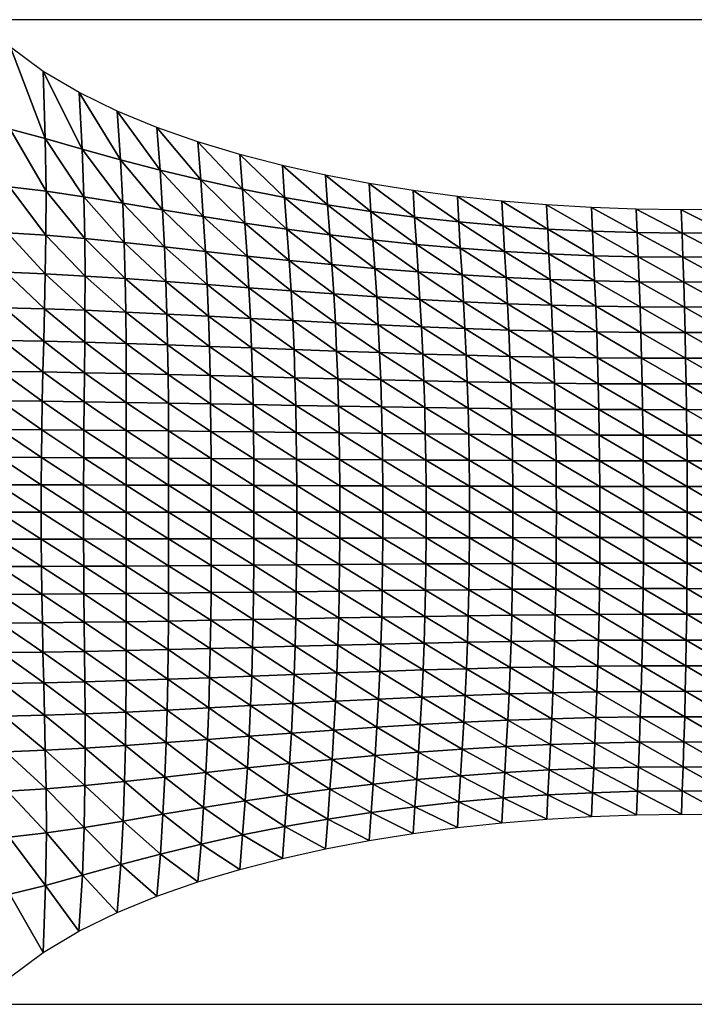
# Model space of a CAD drawing. Header units: metres. Extents: x -68 to 68, y -6 to 6.
# Tile 6 of 27: x -42.54 to -34.32, y -6 to 6. Entities that reach past the tile are written whole.
import ezdxf

# ---------------------------------------------------------------- set-up
doc = ezdxf.new("R2010")
doc.units = ezdxf.units.M
doc.layers.add('mesh_cells_as_3dface_deformed_LC1', color=40, linetype='Continuous')
doc.layers.add('OSS VERZ 12 $ OSS VERZ', color=30, linetype='Continuous')

msp = doc.modelspace()

# ---------------------------------------------------------------- linework, layer by layer
at = {"layer": 'OSS VERZ 12 $ OSS VERZ'}
for p, q in [((-26, 6, 12.603), (-43, 6, 12.602)), ((-43, -6, 12.602), (-26, -6, 12.602))]:
    msp.add_line(p, q, dxfattribs=at)

# ---------------------------------------------------------------- meshes
at = {"layer": 'mesh_cells_as_3dface_deformed_LC1'}
mesh = msp.add_polyface(dxfattribs=at)
corners = [(-43, 6, 12.602), (-43.057, 4.732, 11.543), (-42.659, 4.666, 11.504), (-42.654, 5.667, 12.333), (-43.108, 3.988, 11.018), (-42.668, 3.961, 11.014), (-43.154, 3.419, 10.684), (-42.69, 3.402, 10.688), (-43.191, 2.933, 10.442), (-42.712, 2.922, 10.451), (-42.732, 2.489, 10.27), (-43.222, 2.497, 10.258), (-42.749, 2.09, 10.129), (-42.232, 4.551, 11.431), (-42.256, 5.37, 12.098), (-42.221, 3.909, 10.993), (-42.223, 3.373, 10.685), (-42.231, 2.902, 10.455), (-42.241, 2.476, 10.278), (-42.25, 2.081, 10.14), (-41.783, 4.423, 11.349), (-41.819, 5.111, 11.897), (-41.76, 3.841, 10.961), (-41.749, 3.332, 10.674), (-41.746, 2.876, 10.455), (-41.747, 2.459, 10.284), (-41.749, 2.069, 10.149), (-41.315, 4.293, 11.268), (-41.354, 4.884, 11.725), (-41.286, 3.763, 10.924), (-41.267, 3.284, 10.659), (-41.256, 2.845, 10.451), (-41.249, 2.437, 10.286), (-41.246, 2.054, 10.155), (-40.831, 4.167, 11.19), (-40.869, 4.685, 11.578), (-40.8, 3.682, 10.885), (-40.777, 3.231, 10.641), (-40.759, 2.809, 10.445), (-40.747, 2.413, 10.287), (-40.739, 2.037, 10.159), (-40.335, 4.047, 11.118), (-40.37, 4.51, 11.451), (-40.304, 3.601, 10.845), (-40.278, 3.175, 10.62), (-40.257, 2.771, 10.436), (-40.241, 2.387, 10.285)]
mesh.append_faces([[corners[k] for k in face] for face in [(0, 1, 2, 2), (0, 2, 3, 3), (1, 4, 5, 5), (1, 5, 2, 2), (4, 6, 7, 7), (4, 7, 5, 5), (6, 8, 9, 9), (6, 9, 7, 7), (8, 10, 9, 9), (11, 12, 10, 10), (3, 2, 13, 13), (3, 13, 14, 14), (2, 5, 15, 15), (2, 15, 13, 13), (5, 7, 16, 16), (5, 16, 15, 15), (7, 9, 17, 17), (7, 17, 16, 16), (9, 10, 18, 18), (9, 18, 17, 17), (10, 19, 18, 18), (14, 13, 20, 20), (14, 20, 21, 21), (13, 15, 22, 22), (13, 22, 20, 20), (15, 16, 23, 23), (15, 23, 22, 22), (16, 17, 24, 24), (16, 24, 23, 23), (17, 18, 25, 25), (17, 25, 24, 24), (18, 26, 25, 25), (21, 20, 27, 27), (21, 27, 28, 28), (20, 22, 29, 29), (20, 29, 27, 27), (22, 23, 30, 30), (22, 30, 29, 29), (23, 24, 31, 31), (23, 31, 30, 30), (24, 25, 32, 32), (24, 32, 31, 31), (25, 33, 32, 32), (28, 27, 34, 34), (28, 34, 35, 35), (27, 29, 36, 36), (27, 36, 34, 34), (29, 30, 37, 37), (29, 37, 36, 36), (30, 31, 38, 38), (30, 38, 37, 37), (31, 32, 39, 39), (31, 39, 38, 38), (32, 40, 39, 39), (35, 34, 41, 41), (35, 41, 42, 42), (34, 36, 43, 43), (36, 37, 44, 44), (37, 38, 45, 45), (38, 39, 46, 46)]])
mesh = msp.add_polyface(dxfattribs=at)
corners = [(-40.831, 4.167, 11.19), (-40.304, 3.601, 10.845), (-40.335, 4.047, 11.118), (-40.8, 3.682, 10.885), (-40.278, 3.175, 10.62), (-40.777, 3.231, 10.641), (-40.257, 2.771, 10.436), (-40.759, 2.809, 10.445), (-40.241, 2.387, 10.285), (-40.747, 2.413, 10.287), (-40.739, 2.037, 10.159), (-40.229, 2.019, 10.162), (-40.221, 1.664, 10.063), (-40.37, 4.51, 11.451), (-39.828, 3.936, 11.052), (-39.859, 4.357, 11.342), (-39.798, 3.522, 10.806), (-39.771, 3.12, 10.599), (-39.748, 2.733, 10.425), (-39.73, 2.36, 10.281), (-39.715, 2, 10.162), (-39.313, 3.835, 10.992), (-39.34, 4.223, 11.247), (-39.284, 3.447, 10.769), (-39.257, 3.066, 10.577), (-39.234, 2.694, 10.414), (-39.214, 2.332, 10.276), (-39.198, 1.98, 10.161), (-38.79, 3.744, 10.937), (-38.814, 4.106, 11.165), (-38.763, 3.379, 10.734), (-38.738, 3.015, 10.556), (-38.714, 2.657, 10.401), (-38.694, 2.305, 10.27), (-38.678, 1.961, 10.159), (-38.261, 3.664, 10.889), (-38.282, 4.005, 11.095), (-38.237, 3.317, 10.702), (-38.213, 2.968, 10.535), (-38.19, 2.622, 10.389), (-38.17, 2.28, 10.262), (-38.154, 1.942, 10.155), (-37.727, 3.594, 10.847), (-37.705, 3.262, 10.673), (-37.683, 2.926, 10.516), (-37.662, 2.591, 10.376)]
mesh.append_faces([[corners[k] for k in face] for face in [(0, 1, 2, 2), (3, 4, 1, 1), (5, 6, 4, 4), (7, 8, 6, 6), (9, 10, 11, 11), (9, 11, 8, 8), (10, 12, 11, 11), (13, 2, 14, 14), (13, 14, 15, 15), (2, 1, 16, 16), (2, 16, 14, 14), (1, 4, 17, 17), (1, 17, 16, 16), (4, 6, 18, 18), (4, 18, 17, 17), (6, 8, 19, 19), (6, 19, 18, 18), (8, 11, 20, 20), (8, 20, 19, 19), (15, 14, 21, 21), (15, 21, 22, 22), (14, 16, 23, 23), (14, 23, 21, 21), (16, 17, 24, 24), (16, 24, 23, 23), (17, 18, 25, 25), (17, 25, 24, 24), (18, 19, 26, 26), (18, 26, 25, 25), (19, 20, 27, 27), (19, 27, 26, 26), (22, 21, 28, 28), (22, 28, 29, 29), (21, 23, 30, 30), (21, 30, 28, 28), (23, 24, 31, 31), (23, 31, 30, 30), (24, 25, 32, 32), (24, 32, 31, 31), (25, 26, 33, 33), (25, 33, 32, 32), (26, 27, 34, 34), (26, 34, 33, 33), (29, 28, 35, 35), (29, 35, 36, 36), (28, 30, 37, 37), (28, 37, 35, 35), (30, 31, 38, 38), (30, 38, 37, 37), (31, 32, 39, 39), (31, 39, 38, 38), (32, 33, 40, 40), (32, 40, 39, 39), (33, 34, 41, 41), (33, 41, 40, 40), (36, 35, 42, 42), (35, 37, 43, 43), (37, 38, 44, 44), (38, 39, 45, 45)]])
mesh = msp.add_polyface(dxfattribs=at)
corners = [(-38.282, 4.005, 11.095), (-37.727, 3.594, 10.847), (-37.746, 3.919, 11.036), (-38.261, 3.664, 10.889), (-37.705, 3.262, 10.673), (-38.237, 3.317, 10.702), (-37.683, 2.926, 10.516), (-38.213, 2.968, 10.535), (-37.662, 2.591, 10.376), (-38.19, 2.622, 10.389), (-38.17, 2.28, 10.262), (-37.643, 2.257, 10.255), (-38.154, 1.942, 10.155), (-37.627, 1.925, 10.151), (-37.614, 1.598, 10.064), (-37.189, 3.535, 10.811), (-37.206, 3.847, 10.986), (-37.17, 3.215, 10.648), (-37.149, 2.89, 10.498), (-37.13, 2.563, 10.364), (-37.113, 2.236, 10.246), (-37.098, 1.91, 10.145), (-36.648, 3.487, 10.78), (-36.663, 3.789, 10.944), (-36.631, 3.176, 10.625), (-36.613, 2.859, 10.482), (-36.595, 2.539, 10.352), (-36.58, 2.218, 10.238), (-36.566, 1.897, 10.139), (-36.104, 3.449, 10.755), (-36.118, 3.744, 10.911), (-36.089, 3.145, 10.606), (-36.074, 2.835, 10.467), (-36.058, 2.521, 10.341), (-36.045, 2.204, 10.229), (-36.032, 1.887, 10.132), (-35.559, 3.422, 10.735), (-35.572, 3.712, 10.886), (-35.546, 3.123, 10.59), (-35.532, 2.817, 10.454), (-35.519, 2.507, 10.331), (-35.507, 2.194, 10.22), (-35.497, 1.879, 10.124), (-35.013, 3.405, 10.72), (-35.001, 3.109, 10.577), (-34.99, 2.807, 10.443)]
mesh.append_faces([[corners[k] for k in face] for face in [(0, 1, 2, 2), (3, 4, 1, 1), (5, 6, 4, 4), (7, 8, 6, 6), (9, 10, 11, 11), (9, 11, 8, 8), (10, 12, 13, 13), (10, 13, 11, 11), (12, 14, 13, 13), (2, 1, 15, 15), (2, 15, 16, 16), (1, 4, 17, 17), (1, 17, 15, 15), (4, 6, 18, 18), (4, 18, 17, 17), (6, 8, 19, 19), (6, 19, 18, 18), (8, 11, 20, 20), (8, 20, 19, 19), (11, 13, 21, 21), (11, 21, 20, 20), (16, 15, 22, 22), (16, 22, 23, 23), (15, 17, 24, 24), (15, 24, 22, 22), (17, 18, 25, 25), (17, 25, 24, 24), (18, 19, 26, 26), (18, 26, 25, 25), (19, 20, 27, 27), (19, 27, 26, 26), (20, 21, 28, 28), (20, 28, 27, 27), (23, 22, 29, 29), (23, 29, 30, 30), (22, 24, 31, 31), (22, 31, 29, 29), (24, 25, 32, 32), (24, 32, 31, 31), (25, 26, 33, 33), (25, 33, 32, 32), (26, 27, 34, 34), (26, 34, 33, 33), (27, 28, 35, 35), (27, 35, 34, 34), (30, 29, 36, 36), (30, 36, 37, 37), (29, 31, 38, 38), (29, 38, 36, 36), (31, 32, 39, 39), (31, 39, 38, 38), (32, 33, 40, 40), (32, 40, 39, 39), (33, 34, 41, 41), (33, 41, 40, 40), (34, 35, 42, 42), (34, 42, 41, 41), (37, 36, 43, 43), (36, 38, 44, 44), (38, 39, 45, 45)]])
mesh = msp.add_polyface(dxfattribs=at)
corners = [(-35.572, 3.712, 10.886), (-35.013, 3.405, 10.72), (-35.024, 3.692, 10.869), (-35.559, 3.422, 10.735), (-35.001, 3.109, 10.577), (-35.546, 3.123, 10.59), (-34.99, 2.807, 10.443), (-35.532, 2.817, 10.454), (-35.519, 2.507, 10.331), (-34.979, 2.499, 10.321), (-35.507, 2.194, 10.22), (-34.969, 2.188, 10.212), (-35.497, 1.879, 10.124), (-34.961, 1.875, 10.116), (-34.465, 3.399, 10.71), (-34.476, 3.684, 10.859), (-34.456, 3.105, 10.568), (-34.446, 2.803, 10.435), (-34.438, 2.496, 10.312), (-34.43, 2.186, 10.203), (-34.423, 1.873, 10.107), (-33.918, 3.404, 10.706), (-33.928, 3.689, 10.857), (-33.91, 3.109, 10.562), (-33.903, 2.806, 10.428), (-33.896, 2.499, 10.304), (-33.89, 2.188, 10.194), (-33.885, 1.875, 10.098), (-33.371, 3.419, 10.708), (-33.38, 3.707, 10.862), (-33.364, 3.121, 10.56), (-33.359, 2.817, 10.423), (-33.355, 2.507, 10.297), (-33.351, 2.195, 10.185), (-33.348, 1.881, 10.088), (-32.825, 3.445, 10.715), (-32.833, 3.737, 10.876), (-32.82, 3.143, 10.562), (-32.816, 2.835, 10.42), (-32.814, 2.521, 10.291), (-32.812, 2.206, 10.177), (-32.811, 1.889, 10.078), (-32.809, 1.572, 9.994), (-32.28, 3.481, 10.727)]
mesh.append_faces([[corners[k] for k in face] for face in [(0, 1, 2, 2), (3, 4, 1, 1), (5, 6, 4, 4), (7, 8, 9, 9), (7, 9, 6, 6), (8, 10, 11, 11), (8, 11, 9, 9), (10, 12, 13, 13), (10, 13, 11, 11), (2, 1, 14, 14), (2, 14, 15, 15), (1, 4, 16, 16), (1, 16, 14, 14), (4, 6, 17, 17), (4, 17, 16, 16), (6, 9, 18, 18), (6, 18, 17, 17), (9, 11, 19, 19), (9, 19, 18, 18), (11, 13, 20, 20), (11, 20, 19, 19), (15, 14, 21, 21), (15, 21, 22, 22), (14, 16, 23, 23), (14, 23, 21, 21), (16, 17, 24, 24), (16, 24, 23, 23), (17, 18, 25, 25), (17, 25, 24, 24), (18, 19, 26, 26), (18, 26, 25, 25), (19, 20, 27, 27), (19, 27, 26, 26), (22, 21, 28, 28), (22, 28, 29, 29), (21, 23, 30, 30), (21, 30, 28, 28), (23, 24, 31, 31), (23, 31, 30, 30), (24, 25, 32, 32), (24, 32, 31, 31), (25, 26, 33, 33), (25, 33, 32, 32), (26, 27, 34, 34), (26, 34, 33, 33), (29, 28, 35, 35), (29, 35, 36, 36), (28, 30, 37, 37), (28, 37, 35, 35), (30, 31, 38, 38), (30, 38, 37, 37), (31, 32, 39, 39), (31, 39, 38, 38), (32, 33, 40, 40), (32, 40, 39, 39), (33, 34, 41, 41), (33, 41, 40, 40), (34, 42, 41, 41), (36, 35, 43, 43)]])
mesh = msp.add_polyface(dxfattribs=at)
corners = [(-43.222, 2.497, 10.258), (-43.247, 2.096, 10.116), (-42.749, 2.09, 10.129), (-42.764, 1.714, 10.02), (-43.268, 1.718, 10.005), (-42.776, 1.354, 9.936), (-43.285, 1.357, 9.92), (-42.785, 1.006, 9.873), (-43.297, 1.009, 9.857), (-42.792, 0.667, 9.83), (-43.306, 0.668, 9.814), (-42.796, 0.332, 9.805), (-43.311, 0.333, 9.788), (-42.797, 0, 9.796), (-42.732, 2.489, 10.27), (-42.25, 2.081, 10.14), (-42.259, 1.707, 10.032), (-42.267, 1.349, 9.949), (-42.273, 1.003, 9.888), (-42.277, 0.664, 9.845), (-42.28, 0.331, 9.82), (-42.281, 0, 9.812), (-42.241, 2.476, 10.278), (-41.749, 2.069, 10.149), (-41.753, 1.698, 10.043), (-41.756, 1.343, 9.961), (-41.759, 0.999, 9.9), (-41.762, 0.662, 9.858), (-41.763, 0.33, 9.833), (-41.764, 0, 9.825), (-41.747, 2.459, 10.284), (-41.246, 2.054, 10.155), (-41.244, 1.688, 10.052), (-41.244, 1.336, 9.971), (-41.245, 0.994, 9.911), (-41.245, 0.659, 9.87), (-41.246, 0.328, 9.845), (-41.246, 0, 9.837), (-41.249, 2.437, 10.286), (-40.739, 2.037, 10.159), (-40.734, 1.677, 10.058), (-40.73, 1.328, 9.979), (-40.729, 0.989, 9.92), (-40.728, 0.656, 9.879), (-40.727, 0.327, 9.855), (-40.727, 0, 9.847)]
mesh.append_faces([[corners[k] for k in face] for face in [(0, 1, 2, 2), (1, 3, 2, 2), (4, 5, 3, 3), (6, 7, 5, 5), (8, 9, 7, 7), (10, 11, 9, 9), (12, 13, 11, 11), (14, 2, 15, 15), (2, 3, 16, 16), (2, 16, 15, 15), (3, 5, 17, 17), (3, 17, 16, 16), (5, 7, 18, 18), (5, 18, 17, 17), (7, 9, 19, 19), (7, 19, 18, 18), (9, 11, 20, 20), (9, 20, 19, 19), (11, 13, 21, 21), (11, 21, 20, 20), (22, 15, 23, 23), (15, 16, 24, 24), (15, 24, 23, 23), (16, 17, 25, 25), (16, 25, 24, 24), (17, 18, 26, 26), (17, 26, 25, 25), (18, 19, 27, 27), (18, 27, 26, 26), (19, 20, 28, 28), (19, 28, 27, 27), (20, 21, 29, 29), (20, 29, 28, 28), (30, 23, 31, 31), (23, 24, 32, 32), (23, 32, 31, 31), (24, 25, 33, 33), (24, 33, 32, 32), (25, 26, 34, 34), (25, 34, 33, 33), (26, 27, 35, 35), (26, 35, 34, 34), (27, 28, 36, 36), (27, 36, 35, 35), (28, 29, 37, 37), (28, 37, 36, 36), (38, 31, 39, 39), (31, 32, 40, 40), (31, 40, 39, 39), (32, 33, 41, 41), (32, 41, 40, 40), (33, 34, 42, 42), (33, 42, 41, 41), (34, 35, 43, 43), (34, 43, 42, 42), (35, 36, 44, 44), (35, 44, 43, 43), (36, 37, 45, 45), (36, 45, 44, 44)]])
mesh = msp.add_polyface(dxfattribs=at)
corners = [(-40.739, 2.037, 10.159), (-40.734, 1.677, 10.058), (-40.221, 1.664, 10.063), (-40.73, 1.328, 9.979), (-40.215, 1.319, 9.986), (-40.729, 0.989, 9.92), (-40.211, 0.983, 9.928), (-40.728, 0.656, 9.879), (-40.209, 0.652, 9.887), (-40.727, 0.327, 9.855), (-40.207, 0.325, 9.864), (-40.727, 0, 9.847), (-40.207, 0, 9.856), (-40.229, 2.019, 10.162), (-39.705, 1.65, 10.066), (-39.715, 2, 10.162), (-39.697, 1.31, 9.991), (-39.692, 0.976, 9.934), (-39.688, 0.648, 9.894), (-39.686, 0.323, 9.87), (-39.686, 0, 9.863), (-39.186, 1.637, 10.068), (-39.198, 1.98, 10.161), (-39.177, 1.3, 9.994), (-39.171, 0.97, 9.938), (-39.166, 0.644, 9.899), (-39.164, 0.321, 9.876), (-39.163, 0, 9.868), (-38.665, 1.623, 10.068), (-38.678, 1.961, 10.159), (-38.655, 1.291, 9.996), (-38.648, 0.964, 9.941), (-38.643, 0.64, 9.902), (-38.64, 0.319, 9.879), (-38.639, 0, 9.872), (-38.141, 1.61, 10.067), (-38.154, 1.942, 10.155), (-38.131, 1.282, 9.996), (-38.123, 0.958, 9.942), (-38.118, 0.637, 9.904), (-38.115, 0.318, 9.881), (-38.114, 0, 9.874)]
mesh.append_faces([[corners[k] for k in face] for face in [(0, 1, 2, 2), (1, 3, 4, 4), (1, 4, 2, 2), (3, 5, 6, 6), (3, 6, 4, 4), (5, 7, 8, 8), (5, 8, 6, 6), (7, 9, 10, 10), (7, 10, 8, 8), (9, 11, 12, 12), (9, 12, 10, 10), (13, 2, 14, 14), (13, 14, 15, 15), (2, 4, 16, 16), (2, 16, 14, 14), (4, 6, 17, 17), (4, 17, 16, 16), (6, 8, 18, 18), (6, 18, 17, 17), (8, 10, 19, 19), (8, 19, 18, 18), (10, 12, 20, 20), (10, 20, 19, 19), (15, 14, 21, 21), (15, 21, 22, 22), (14, 16, 23, 23), (14, 23, 21, 21), (16, 17, 24, 24), (16, 24, 23, 23), (17, 18, 25, 25), (17, 25, 24, 24), (18, 19, 26, 26), (18, 26, 25, 25), (19, 20, 27, 27), (19, 27, 26, 26), (22, 21, 28, 28), (22, 28, 29, 29), (21, 23, 30, 30), (21, 30, 28, 28), (23, 24, 31, 31), (23, 31, 30, 30), (24, 25, 32, 32), (24, 32, 31, 31), (25, 26, 33, 33), (25, 33, 32, 32), (26, 27, 34, 34), (26, 34, 33, 33), (29, 28, 35, 35), (29, 35, 36, 36), (28, 30, 37, 37), (28, 37, 35, 35), (30, 31, 38, 38), (30, 38, 37, 37), (31, 32, 39, 39), (31, 39, 38, 38), (32, 33, 40, 40), (32, 40, 39, 39), (33, 34, 41, 41), (33, 41, 40, 40)]])
mesh = msp.add_polyface(dxfattribs=at)
corners = [(-38.154, 1.942, 10.155), (-38.141, 1.61, 10.067), (-37.614, 1.598, 10.064), (-38.131, 1.282, 9.996), (-37.604, 1.273, 9.995), (-38.123, 0.958, 9.942), (-37.597, 0.952, 9.942), (-38.118, 0.637, 9.904), (-37.591, 0.633, 9.904), (-38.115, 0.318, 9.881), (-37.588, 0.316, 9.882), (-38.114, 0, 9.874), (-37.587, 0, 9.874), (-37.627, 1.925, 10.151), (-37.085, 1.587, 10.061), (-37.098, 1.91, 10.145), (-37.076, 1.266, 9.992), (-37.068, 0.947, 9.94), (-37.063, 0.63, 9.903), (-37.06, 0.315, 9.88), (-37.059, 0, 9.873), (-36.555, 1.577, 10.056), (-36.566, 1.897, 10.139), (-36.546, 1.259, 9.988), (-36.539, 0.942, 9.936), (-36.534, 0.627, 9.9), (-36.531, 0.313, 9.878), (-36.53, 0, 9.87), (-36.022, 1.57, 10.05), (-36.032, 1.887, 10.132), (-36.014, 1.254, 9.983), (-36.008, 0.939, 9.932), (-36.003, 0.625, 9.895), (-36, 0.312, 9.873), (-35.999, 0, 9.866), (-35.488, 1.564, 10.043), (-35.497, 1.879, 10.124), (-35.481, 1.25, 9.977), (-35.476, 0.936, 9.925), (-35.472, 0.624, 9.889), (-35.469, 0.312, 9.867), (-35.468, 0, 9.86)]
mesh.append_faces([[corners[k] for k in face] for face in [(0, 1, 2, 2), (1, 3, 4, 4), (1, 4, 2, 2), (3, 5, 6, 6), (3, 6, 4, 4), (5, 7, 8, 8), (5, 8, 6, 6), (7, 9, 10, 10), (7, 10, 8, 8), (9, 11, 12, 12), (9, 12, 10, 10), (13, 2, 14, 14), (13, 14, 15, 15), (2, 4, 16, 16), (2, 16, 14, 14), (4, 6, 17, 17), (4, 17, 16, 16), (6, 8, 18, 18), (6, 18, 17, 17), (8, 10, 19, 19), (8, 19, 18, 18), (10, 12, 20, 20), (10, 20, 19, 19), (15, 14, 21, 21), (15, 21, 22, 22), (14, 16, 23, 23), (14, 23, 21, 21), (16, 17, 24, 24), (16, 24, 23, 23), (17, 18, 25, 25), (17, 25, 24, 24), (18, 19, 26, 26), (18, 26, 25, 25), (19, 20, 27, 27), (19, 27, 26, 26), (22, 21, 28, 28), (22, 28, 29, 29), (21, 23, 30, 30), (21, 30, 28, 28), (23, 24, 31, 31), (23, 31, 30, 30), (24, 25, 32, 32), (24, 32, 31, 31), (25, 26, 33, 33), (25, 33, 32, 32), (26, 27, 34, 34), (26, 34, 33, 33), (29, 28, 35, 35), (29, 35, 36, 36), (28, 30, 37, 37), (28, 37, 35, 35), (30, 31, 38, 38), (30, 38, 37, 37), (31, 32, 39, 39), (31, 39, 38, 38), (32, 33, 40, 40), (32, 40, 39, 39), (33, 34, 41, 41), (33, 41, 40, 40)]])
mesh = msp.add_polyface(dxfattribs=at)
corners = [(-35.497, 1.879, 10.124), (-35.488, 1.564, 10.043), (-34.953, 1.561, 10.035), (-34.961, 1.875, 10.116), (-35.481, 1.25, 9.977), (-34.947, 1.248, 9.969), (-35.476, 0.936, 9.925), (-34.942, 0.935, 9.918), (-35.472, 0.624, 9.889), (-34.939, 0.623, 9.881), (-35.469, 0.312, 9.867), (-34.937, 0.311, 9.86), (-35.468, 0, 9.86), (-34.936, 0, 9.852), (-34.417, 1.56, 10.026), (-34.423, 1.873, 10.107), (-34.413, 1.247, 9.96), (-34.409, 0.935, 9.909), (-34.406, 0.623, 9.872), (-34.404, 0.311, 9.85), (-34.403, 0, 9.843), (-33.881, 1.562, 10.016), (-33.885, 1.875, 10.098), (-33.878, 1.248, 9.95), (-33.875, 0.936, 9.898), (-33.873, 0.623, 9.862), (-33.871, 0.312, 9.84), (-33.87, 0, 9.832), (-33.345, 1.566, 10.006), (-33.348, 1.881, 10.088), (-33.343, 1.251, 9.938), (-33.341, 0.938, 9.886), (-33.339, 0.625, 9.849), (-33.338, 0.312, 9.827), (-33.337, 0.001, 9.82), (-32.809, 1.572, 9.994), (-32.808, 1.256, 9.926), (-32.807, 0.941, 9.873), (-32.806, 0.627, 9.836), (-32.805, 0.314, 9.813), (-32.804, 0.001, 9.806)]
mesh.append_faces([[corners[k] for k in face] for face in [(0, 1, 2, 2), (0, 2, 3, 3), (1, 4, 5, 5), (1, 5, 2, 2), (4, 6, 7, 7), (4, 7, 5, 5), (6, 8, 9, 9), (6, 9, 7, 7), (8, 10, 11, 11), (8, 11, 9, 9), (10, 12, 13, 13), (10, 13, 11, 11), (3, 2, 14, 14), (3, 14, 15, 15), (2, 5, 16, 16), (2, 16, 14, 14), (5, 7, 17, 17), (5, 17, 16, 16), (7, 9, 18, 18), (7, 18, 17, 17), (9, 11, 19, 19), (9, 19, 18, 18), (11, 13, 20, 20), (11, 20, 19, 19), (15, 14, 21, 21), (15, 21, 22, 22), (14, 16, 23, 23), (14, 23, 21, 21), (16, 17, 24, 24), (16, 24, 23, 23), (17, 18, 25, 25), (17, 25, 24, 24), (18, 19, 26, 26), (18, 26, 25, 25), (19, 20, 27, 27), (19, 27, 26, 26), (22, 21, 28, 28), (22, 28, 29, 29), (21, 23, 30, 30), (21, 30, 28, 28), (23, 24, 31, 31), (23, 31, 30, 30), (24, 25, 32, 32), (24, 32, 31, 31), (25, 26, 33, 33), (25, 33, 32, 32), (26, 27, 34, 34), (26, 34, 33, 33), (29, 28, 35, 35), (28, 30, 36, 36), (28, 36, 35, 35), (30, 31, 37, 37), (30, 37, 36, 36), (31, 32, 38, 38), (31, 38, 37, 37), (32, 33, 39, 39), (32, 39, 38, 38), (33, 34, 40, 40), (33, 40, 39, 39)]])
mesh = msp.add_polyface(dxfattribs=at)
corners = [(-43.313, 0.001, 9.78), (-42.796, -0.332, 9.805), (-42.797, 0, 9.796), (-43.311, -0.332, 9.788), (-42.792, -0.666, 9.83), (-43.306, -0.667, 9.814), (-42.785, -1.006, 9.873), (-43.297, -1.008, 9.857), (-42.776, -1.353, 9.936), (-43.285, -1.357, 9.92), (-42.764, -1.713, 10.02), (-43.268, -1.717, 10.005), (-43.247, -2.095, 10.116), (-42.749, -2.09, 10.13), (-42.732, -2.49, 10.271), (-42.28, -0.331, 9.82), (-42.281, 0, 9.812), (-42.277, -0.664, 9.845), (-42.272, -1.003, 9.888), (-42.266, -1.349, 9.95), (-42.259, -1.707, 10.033), (-42.25, -2.081, 10.141), (-42.24, -2.477, 10.279), (-41.763, -0.33, 9.833), (-41.764, 0, 9.825), (-41.761, -0.662, 9.858), (-41.759, -0.999, 9.901), (-41.756, -1.343, 9.962), (-41.752, -1.699, 10.044), (-41.749, -2.069, 10.15), (-41.746, -2.46, 10.285), (-41.245, -0.328, 9.845), (-41.246, 0, 9.837), (-41.245, -0.659, 9.87), (-41.244, -0.994, 9.912), (-41.244, -1.337, 9.972), (-41.243, -1.689, 10.052), (-41.245, -2.055, 10.156), (-41.248, -2.439, 10.288), (-40.727, -0.327, 9.855), (-40.727, 0, 9.847), (-40.727, -0.656, 9.88), (-40.728, -0.989, 9.921), (-40.73, -1.329, 9.98), (-40.733, -1.677, 10.059), (-40.737, -2.038, 10.161), (-40.745, -2.414, 10.288)]
mesh.append_faces([[corners[k] for k in face] for face in [(0, 1, 2, 2), (3, 4, 1, 1), (5, 6, 4, 4), (7, 8, 6, 6), (9, 10, 8, 8), (11, 12, 13, 13), (11, 13, 10, 10), (12, 14, 13, 13), (2, 1, 15, 15), (2, 15, 16, 16), (1, 4, 17, 17), (1, 17, 15, 15), (4, 6, 18, 18), (4, 18, 17, 17), (6, 8, 19, 19), (6, 19, 18, 18), (8, 10, 20, 20), (8, 20, 19, 19), (10, 13, 21, 21), (10, 21, 20, 20), (13, 22, 21, 21), (16, 15, 23, 23), (16, 23, 24, 24), (15, 17, 25, 25), (15, 25, 23, 23), (17, 18, 26, 26), (17, 26, 25, 25), (18, 19, 27, 27), (18, 27, 26, 26), (19, 20, 28, 28), (19, 28, 27, 27), (20, 21, 29, 29), (20, 29, 28, 28), (21, 30, 29, 29), (24, 23, 31, 31), (24, 31, 32, 32), (23, 25, 33, 33), (23, 33, 31, 31), (25, 26, 34, 34), (25, 34, 33, 33), (26, 27, 35, 35), (26, 35, 34, 34), (27, 28, 36, 36), (27, 36, 35, 35), (28, 29, 37, 37), (28, 37, 36, 36), (29, 38, 37, 37), (32, 31, 39, 39), (32, 39, 40, 40), (31, 33, 41, 41), (31, 41, 39, 39), (33, 34, 42, 42), (33, 42, 41, 41), (34, 35, 43, 43), (34, 43, 42, 42), (35, 36, 44, 44), (35, 44, 43, 43), (36, 37, 45, 45), (36, 45, 44, 44), (37, 46, 45, 45)]])
mesh = msp.add_polyface(dxfattribs=at)
corners = [(-40.727, 0, 9.847), (-40.727, -0.327, 9.855), (-40.207, -0.325, 9.864), (-40.207, 0, 9.856), (-40.727, -0.656, 9.88), (-40.208, -0.652, 9.888), (-40.728, -0.989, 9.921), (-40.21, -0.983, 9.928), (-40.73, -1.329, 9.98), (-40.214, -1.32, 9.987), (-40.733, -1.677, 10.059), (-40.219, -1.664, 10.064), (-40.227, -2.02, 10.163), (-39.686, -0.324, 9.871), (-39.686, 0, 9.863), (-39.688, -0.649, 9.894), (-39.691, -0.977, 9.934), (-39.696, -1.311, 9.992), (-39.703, -1.651, 10.067), (-39.713, -2, 10.164), (-39.164, -0.322, 9.876), (-39.163, 0, 9.868), (-39.166, -0.645, 9.899), (-39.17, -0.971, 9.939), (-39.176, -1.301, 9.995), (-39.184, -1.637, 10.069), (-39.196, -1.981, 10.163), (-38.64, -0.32, 9.879), (-38.639, 0, 9.872), (-38.642, -0.641, 9.902), (-38.647, -0.964, 9.941), (-38.653, -1.291, 9.997), (-38.663, -1.623, 10.069), (-38.675, -1.961, 10.16), (-38.114, -0.318, 9.881), (-38.114, 0, 9.874), (-38.117, -0.637, 9.904), (-38.122, -0.958, 9.942), (-38.129, -1.282, 9.997), (-38.139, -1.61, 10.068), (-38.151, -1.943, 10.157)]
mesh.append_faces([[corners[k] for k in face] for face in [(0, 1, 2, 2), (0, 2, 3, 3), (1, 4, 5, 5), (1, 5, 2, 2), (4, 6, 7, 7), (4, 7, 5, 5), (6, 8, 9, 9), (6, 9, 7, 7), (8, 10, 11, 11), (8, 11, 9, 9), (10, 12, 11, 11), (3, 2, 13, 13), (3, 13, 14, 14), (2, 5, 15, 15), (2, 15, 13, 13), (5, 7, 16, 16), (5, 16, 15, 15), (7, 9, 17, 17), (7, 17, 16, 16), (9, 11, 18, 18), (9, 18, 17, 17), (11, 12, 19, 19), (11, 19, 18, 18), (14, 13, 20, 20), (14, 20, 21, 21), (13, 15, 22, 22), (13, 22, 20, 20), (15, 16, 23, 23), (15, 23, 22, 22), (16, 17, 24, 24), (16, 24, 23, 23), (17, 18, 25, 25), (17, 25, 24, 24), (18, 19, 26, 26), (18, 26, 25, 25), (21, 20, 27, 27), (21, 27, 28, 28), (20, 22, 29, 29), (20, 29, 27, 27), (22, 23, 30, 30), (22, 30, 29, 29), (23, 24, 31, 31), (23, 31, 30, 30), (24, 25, 32, 32), (24, 32, 31, 31), (25, 26, 33, 33), (25, 33, 32, 32), (28, 27, 34, 34), (28, 34, 35, 35), (27, 29, 36, 36), (27, 36, 34, 34), (29, 30, 37, 37), (29, 37, 36, 36), (30, 31, 38, 38), (30, 38, 37, 37), (31, 32, 39, 39), (31, 39, 38, 38), (32, 33, 40, 40), (32, 40, 39, 39)]])
mesh = msp.add_polyface(dxfattribs=at)
corners = [(-38.114, 0, 9.874), (-38.114, -0.318, 9.881), (-37.588, -0.316, 9.882), (-37.587, 0, 9.874), (-38.117, -0.637, 9.904), (-37.59, -0.633, 9.904), (-38.122, -0.958, 9.942), (-37.595, -0.952, 9.942), (-38.129, -1.282, 9.997), (-37.602, -1.273, 9.996), (-38.139, -1.61, 10.068), (-37.612, -1.598, 10.065), (-38.151, -1.943, 10.157), (-37.624, -1.925, 10.152), (-37.06, -0.315, 9.88), (-37.059, 0, 9.873), (-37.062, -0.63, 9.903), (-37.067, -0.947, 9.94), (-37.074, -1.266, 9.993), (-37.083, -1.587, 10.061), (-37.095, -1.91, 10.146), (-36.53, -0.313, 9.878), (-36.53, 0, 9.87), (-36.533, -0.627, 9.9), (-36.537, -0.942, 9.937), (-36.543, -1.259, 9.989), (-36.552, -1.577, 10.056), (-36.563, -1.897, 10.14), (-36, -0.312, 9.873), (-35.999, 0, 9.866), (-36.002, -0.625, 9.895), (-36.006, -0.939, 9.932), (-36.012, -1.253, 9.984), (-36.02, -1.569, 10.05), (-36.029, -1.886, 10.132), (-35.468, -0.311, 9.867), (-35.468, 0, 9.86), (-35.47, -0.623, 9.889), (-35.474, -0.936, 9.926), (-35.479, -1.25, 9.977), (-35.486, -1.564, 10.043), (-35.494, -1.879, 10.125)]
mesh.append_faces([[corners[k] for k in face] for face in [(0, 1, 2, 2), (0, 2, 3, 3), (1, 4, 5, 5), (1, 5, 2, 2), (4, 6, 7, 7), (4, 7, 5, 5), (6, 8, 9, 9), (6, 9, 7, 7), (8, 10, 11, 11), (8, 11, 9, 9), (10, 12, 13, 13), (10, 13, 11, 11), (3, 2, 14, 14), (3, 14, 15, 15), (2, 5, 16, 16), (2, 16, 14, 14), (5, 7, 17, 17), (5, 17, 16, 16), (7, 9, 18, 18), (7, 18, 17, 17), (9, 11, 19, 19), (9, 19, 18, 18), (11, 13, 20, 20), (11, 20, 19, 19), (15, 14, 21, 21), (15, 21, 22, 22), (14, 16, 23, 23), (14, 23, 21, 21), (16, 17, 24, 24), (16, 24, 23, 23), (17, 18, 25, 25), (17, 25, 24, 24), (18, 19, 26, 26), (18, 26, 25, 25), (19, 20, 27, 27), (19, 27, 26, 26), (22, 21, 28, 28), (22, 28, 29, 29), (21, 23, 30, 30), (21, 30, 28, 28), (23, 24, 31, 31), (23, 31, 30, 30), (24, 25, 32, 32), (24, 32, 31, 31), (25, 26, 33, 33), (25, 33, 32, 32), (26, 27, 34, 34), (26, 34, 33, 33), (29, 28, 35, 35), (29, 35, 36, 36), (28, 30, 37, 37), (28, 37, 35, 35), (30, 31, 38, 38), (30, 38, 37, 37), (31, 32, 39, 39), (31, 39, 38, 38), (32, 33, 40, 40), (32, 40, 39, 39), (33, 34, 41, 41), (33, 41, 40, 40)]])
mesh = msp.add_polyface(dxfattribs=at)
corners = [(-35.468, 0, 9.86), (-35.468, -0.311, 9.867), (-34.936, -0.311, 9.86), (-34.936, 0, 9.852), (-35.47, -0.623, 9.889), (-34.938, -0.622, 9.881), (-35.474, -0.936, 9.926), (-34.941, -0.934, 9.918), (-35.479, -1.25, 9.977), (-34.945, -1.247, 9.969), (-35.486, -1.564, 10.043), (-34.95, -1.561, 10.035), (-35.494, -1.879, 10.125), (-34.957, -1.874, 10.116), (-34.404, -0.311, 9.85), (-34.403, 0, 9.843), (-34.405, -0.622, 9.872), (-34.407, -0.934, 9.909), (-34.41, -1.246, 9.96), (-34.415, -1.56, 10.026), (-34.42, -1.873, 10.107), (-33.871, -0.311, 9.84), (-33.87, 0, 9.832), (-33.871, -0.622, 9.861), (-33.873, -0.935, 9.898), (-33.875, -1.247, 9.95), (-33.878, -1.561, 10.016), (-33.882, -1.874, 10.098), (-33.337, -0.311, 9.827), (-33.337, 0.001, 9.82), (-33.338, -0.624, 9.849), (-33.339, -0.937, 9.886), (-33.34, -1.25, 9.938), (-33.342, -1.565, 10.005), (-33.345, -1.88, 10.088), (-32.804, -0.312, 9.813), (-32.804, 0.001, 9.806), (-32.804, -0.625, 9.835), (-32.805, -0.94, 9.873), (-32.806, -1.255, 9.925), (-32.806, -1.571, 9.993), (-32.807, -1.888, 10.077)]
mesh.append_faces([[corners[k] for k in face] for face in [(0, 1, 2, 2), (0, 2, 3, 3), (1, 4, 5, 5), (1, 5, 2, 2), (4, 6, 7, 7), (4, 7, 5, 5), (6, 8, 9, 9), (6, 9, 7, 7), (8, 10, 11, 11), (8, 11, 9, 9), (10, 12, 13, 13), (10, 13, 11, 11), (3, 2, 14, 14), (3, 14, 15, 15), (2, 5, 16, 16), (2, 16, 14, 14), (5, 7, 17, 17), (5, 17, 16, 16), (7, 9, 18, 18), (7, 18, 17, 17), (9, 11, 19, 19), (9, 19, 18, 18), (11, 13, 20, 20), (11, 20, 19, 19), (15, 14, 21, 21), (15, 21, 22, 22), (14, 16, 23, 23), (14, 23, 21, 21), (16, 17, 24, 24), (16, 24, 23, 23), (17, 18, 25, 25), (17, 25, 24, 24), (18, 19, 26, 26), (18, 26, 25, 25), (19, 20, 27, 27), (19, 27, 26, 26), (22, 21, 28, 28), (22, 28, 29, 29), (21, 23, 30, 30), (21, 30, 28, 28), (23, 24, 31, 31), (23, 31, 30, 30), (24, 25, 32, 32), (24, 32, 31, 31), (25, 26, 33, 33), (25, 33, 32, 32), (26, 27, 34, 34), (26, 34, 33, 33), (29, 28, 35, 35), (29, 35, 36, 36), (28, 30, 37, 37), (28, 37, 35, 35), (30, 31, 38, 38), (30, 38, 37, 37), (31, 32, 39, 39), (31, 39, 38, 38), (32, 33, 40, 40), (32, 40, 39, 39), (33, 41, 40, 40)]])
mesh = msp.add_polyface(dxfattribs=at)
corners = [(-40.733, -1.677, 10.059), (-40.737, -2.038, 10.161), (-40.227, -2.02, 10.163), (-40.238, -2.388, 10.286), (-40.745, -2.414, 10.288), (-40.254, -2.772, 10.438), (-40.757, -2.811, 10.447), (-40.274, -3.176, 10.623), (-40.773, -3.232, 10.643), (-40.3, -3.601, 10.848), (-40.796, -3.683, 10.888), (-40.331, -4.048, 11.121), (-40.826, -4.169, 11.194), (-40.37, -4.509, 11.449), (-39.727, -2.36, 10.283), (-39.713, -2, 10.164), (-39.745, -2.733, 10.427), (-39.767, -3.12, 10.601), (-39.794, -3.522, 10.809), (-39.825, -3.936, 11.054), (-39.859, -4.356, 11.339), (-39.211, -2.333, 10.277), (-39.196, -1.981, 10.163), (-39.23, -2.694, 10.416), (-39.254, -3.066, 10.579), (-39.281, -3.447, 10.771), (-39.31, -3.834, 10.993), (-39.34, -4.221, 11.245), (-38.691, -2.306, 10.271), (-38.675, -1.961, 10.16), (-38.711, -2.657, 10.403), (-38.734, -3.015, 10.558), (-38.76, -3.378, 10.736), (-38.787, -3.743, 10.938), (-38.814, -4.104, 11.163), (-38.167, -2.28, 10.264), (-38.151, -1.943, 10.157), (-38.187, -2.622, 10.39), (-38.209, -2.968, 10.537), (-38.234, -3.316, 10.704), (-38.259, -3.663, 10.89), (-38.282, -4.003, 11.094), (-37.679, -2.926, 10.517), (-37.702, -3.261, 10.675), (-37.725, -3.593, 10.848), (-37.745, -3.917, 11.034)]
mesh.append_faces([[corners[k] for k in face] for face in [(0, 1, 2, 2), (1, 3, 2, 2), (4, 5, 3, 3), (6, 7, 5, 5), (8, 9, 7, 7), (10, 11, 9, 9), (12, 13, 11, 11), (2, 3, 14, 14), (2, 14, 15, 15), (3, 5, 16, 16), (3, 16, 14, 14), (5, 7, 17, 17), (5, 17, 16, 16), (7, 9, 18, 18), (7, 18, 17, 17), (9, 11, 19, 19), (9, 19, 18, 18), (11, 13, 20, 20), (11, 20, 19, 19), (15, 14, 21, 21), (15, 21, 22, 22), (14, 16, 23, 23), (14, 23, 21, 21), (16, 17, 24, 24), (16, 24, 23, 23), (17, 18, 25, 25), (17, 25, 24, 24), (18, 19, 26, 26), (18, 26, 25, 25), (19, 20, 27, 27), (19, 27, 26, 26), (22, 21, 28, 28), (22, 28, 29, 29), (21, 23, 30, 30), (21, 30, 28, 28), (23, 24, 31, 31), (23, 31, 30, 30), (24, 25, 32, 32), (24, 32, 31, 31), (25, 26, 33, 33), (25, 33, 32, 32), (26, 27, 34, 34), (26, 34, 33, 33), (29, 28, 35, 35), (29, 35, 36, 36), (28, 30, 37, 37), (28, 37, 35, 35), (30, 31, 38, 38), (30, 38, 37, 37), (31, 32, 39, 39), (31, 39, 38, 38), (32, 33, 40, 40), (32, 40, 39, 39), (33, 34, 41, 41), (33, 41, 40, 40), (37, 38, 42, 42), (38, 39, 43, 43), (39, 40, 44, 44), (40, 41, 45, 45)]])
mesh = msp.add_polyface(dxfattribs=at)
corners = [(-35.494, -1.879, 10.125), (-35.504, -2.193, 10.221), (-34.966, -2.187, 10.212), (-34.957, -1.874, 10.116), (-35.516, -2.506, 10.331), (-34.976, -2.498, 10.321), (-35.529, -2.817, 10.455), (-34.987, -2.806, 10.444), (-34.998, -3.109, 10.577), (-35.543, -3.122, 10.59), (-35.011, -3.404, 10.72), (-35.557, -3.421, 10.735), (-35.023, -3.691, 10.869), (-34.427, -2.185, 10.203), (-34.42, -1.873, 10.107), (-34.434, -2.495, 10.312), (-34.443, -2.802, 10.434), (-34.453, -3.104, 10.568), (-34.464, -3.398, 10.71), (-34.475, -3.683, 10.859), (-33.887, -2.187, 10.194), (-33.882, -1.874, 10.098), (-33.893, -2.498, 10.304), (-33.899, -2.806, 10.427), (-33.907, -3.108, 10.562), (-33.916, -3.403, 10.706), (-33.927, -3.689, 10.857), (-33.348, -2.194, 10.185), (-33.345, -1.88, 10.088), (-33.351, -2.507, 10.297), (-33.356, -2.816, 10.422), (-33.362, -3.121, 10.56), (-33.369, -3.418, 10.708), (-33.379, -3.706, 10.863), (-33.342, -1.565, 10.005), (-32.807, -1.888, 10.077), (-32.809, -2.205, 10.176), (-32.81, -2.521, 10.291), (-32.813, -2.834, 10.419), (-32.817, -3.142, 10.561), (-32.823, -3.444, 10.715), (-32.832, -3.736, 10.877), (-32.287, -3.779, 10.899)]
mesh.append_faces([[corners[k] for k in face] for face in [(0, 1, 2, 2), (0, 2, 3, 3), (1, 4, 5, 5), (1, 5, 2, 2), (4, 6, 7, 7), (4, 7, 5, 5), (6, 8, 7, 7), (9, 10, 8, 8), (11, 12, 10, 10), (3, 2, 13, 13), (3, 13, 14, 14), (2, 5, 15, 15), (2, 15, 13, 13), (5, 7, 16, 16), (5, 16, 15, 15), (7, 8, 17, 17), (7, 17, 16, 16), (8, 10, 18, 18), (8, 18, 17, 17), (10, 12, 19, 19), (10, 19, 18, 18), (14, 13, 20, 20), (14, 20, 21, 21), (13, 15, 22, 22), (13, 22, 20, 20), (15, 16, 23, 23), (15, 23, 22, 22), (16, 17, 24, 24), (16, 24, 23, 23), (17, 18, 25, 25), (17, 25, 24, 24), (18, 19, 26, 26), (18, 26, 25, 25), (21, 20, 27, 27), (21, 27, 28, 28), (20, 22, 29, 29), (20, 29, 27, 27), (22, 23, 30, 30), (22, 30, 29, 29), (23, 24, 31, 31), (23, 31, 30, 30), (24, 25, 32, 32), (24, 32, 31, 31), (25, 26, 33, 33), (25, 33, 32, 32), (34, 28, 35, 35), (28, 27, 36, 36), (28, 36, 35, 35), (27, 29, 37, 37), (27, 37, 36, 36), (29, 30, 38, 38), (29, 38, 37, 37), (30, 31, 39, 39), (30, 39, 38, 38), (31, 32, 40, 40), (31, 40, 39, 39), (32, 33, 41, 41), (32, 41, 40, 40), (40, 41, 42, 42)]])
mesh = msp.add_polyface(dxfattribs=at)
corners = [(-38.151, -1.943, 10.157), (-38.167, -2.28, 10.264), (-37.64, -2.257, 10.256), (-37.624, -1.925, 10.152), (-38.187, -2.622, 10.39), (-37.658, -2.59, 10.378), (-37.679, -2.926, 10.517), (-38.209, -2.968, 10.537), (-37.702, -3.261, 10.675), (-38.234, -3.316, 10.704), (-37.725, -3.593, 10.848), (-38.259, -3.663, 10.89), (-37.745, -3.917, 11.034), (-37.109, -2.236, 10.247), (-37.095, -1.91, 10.146), (-37.127, -2.562, 10.365), (-37.146, -2.889, 10.499), (-37.167, -3.214, 10.648), (-37.187, -3.534, 10.811), (-37.205, -3.846, 10.984), (-36.576, -2.218, 10.239), (-36.563, -1.897, 10.14), (-36.592, -2.539, 10.353), (-36.609, -2.859, 10.483), (-36.628, -3.175, 10.626), (-36.646, -3.485, 10.78), (-36.662, -3.788, 10.943), (-36.041, -2.204, 10.23), (-36.029, -1.886, 10.132), (-36.055, -2.52, 10.342), (-36.07, -2.834, 10.468), (-36.086, -3.144, 10.606), (-36.103, -3.448, 10.755), (-36.117, -3.743, 10.911), (-35.504, -2.193, 10.221), (-35.494, -1.879, 10.125), (-35.516, -2.506, 10.331), (-35.529, -2.817, 10.455), (-35.543, -3.122, 10.59), (-35.557, -3.421, 10.735), (-35.571, -3.71, 10.886), (-34.998, -3.109, 10.577), (-35.011, -3.404, 10.72), (-35.023, -3.691, 10.869)]
mesh.append_faces([[corners[k] for k in face] for face in [(0, 1, 2, 2), (0, 2, 3, 3), (1, 4, 5, 5), (1, 5, 2, 2), (4, 6, 5, 5), (7, 8, 6, 6), (9, 10, 8, 8), (11, 12, 10, 10), (3, 2, 13, 13), (3, 13, 14, 14), (2, 5, 15, 15), (2, 15, 13, 13), (5, 6, 16, 16), (5, 16, 15, 15), (6, 8, 17, 17), (6, 17, 16, 16), (8, 10, 18, 18), (8, 18, 17, 17), (10, 12, 19, 19), (10, 19, 18, 18), (14, 13, 20, 20), (14, 20, 21, 21), (13, 15, 22, 22), (13, 22, 20, 20), (15, 16, 23, 23), (15, 23, 22, 22), (16, 17, 24, 24), (16, 24, 23, 23), (17, 18, 25, 25), (17, 25, 24, 24), (18, 19, 26, 26), (18, 26, 25, 25), (21, 20, 27, 27), (21, 27, 28, 28), (20, 22, 29, 29), (20, 29, 27, 27), (22, 23, 30, 30), (22, 30, 29, 29), (23, 24, 31, 31), (23, 31, 30, 30), (24, 25, 32, 32), (24, 32, 31, 31), (25, 26, 33, 33), (25, 33, 32, 32), (28, 27, 34, 34), (28, 34, 35, 35), (27, 29, 36, 36), (27, 36, 34, 34), (29, 30, 37, 37), (29, 37, 36, 36), (30, 31, 38, 38), (30, 38, 37, 37), (31, 32, 39, 39), (31, 39, 38, 38), (32, 33, 40, 40), (32, 40, 39, 39), (37, 38, 41, 41), (38, 39, 42, 42), (39, 40, 43, 43)]])
mesh = msp.add_polyface(dxfattribs=at)
corners = [(-43.222, -2.497, 10.258), (-42.713, -2.922, 10.452), (-42.732, -2.49, 10.271), (-43.192, -2.932, 10.442), (-43.156, -3.418, 10.684), (-42.691, -3.404, 10.69), (-43.113, -3.988, 11.018), (-42.67, -3.963, 11.015), (-43.06, -4.731, 11.543), (-42.665, -4.657, 11.496), (-43, -6, 12.602), (-42.654, -5.667, 12.333), (-42.749, -2.09, 10.13), (-42.24, -2.477, 10.279), (-42.231, -2.904, 10.457), (-42.222, -3.375, 10.687), (-42.218, -3.912, 10.996), (-42.228, -4.551, 11.431), (-42.257, -5.369, 12.096), (-42.25, -2.081, 10.141), (-41.746, -2.46, 10.285), (-41.745, -2.878, 10.457), (-41.747, -3.334, 10.677), (-41.755, -3.844, 10.965), (-41.776, -4.426, 11.353), (-41.82, -5.11, 11.895), (-41.749, -2.069, 10.15), (-41.248, -2.439, 10.288), (-41.254, -2.846, 10.453), (-41.264, -3.286, 10.662), (-41.281, -3.766, 10.928), (-41.308, -4.296, 11.273), (-41.354, -4.883, 11.723), (-41.245, -2.055, 10.156), (-40.745, -2.414, 10.288), (-40.757, -2.811, 10.447), (-40.773, -3.232, 10.643), (-40.796, -3.683, 10.888), (-40.826, -4.169, 11.194), (-40.87, -4.684, 11.576), (-40.737, -2.038, 10.161), (-40.238, -2.388, 10.286), (-40.254, -2.772, 10.438), (-40.274, -3.176, 10.623), (-40.3, -3.601, 10.848), (-40.331, -4.048, 11.121), (-40.37, -4.509, 11.449)]
mesh.append_faces([[corners[k] for k in face] for face in [(0, 1, 2, 2), (3, 4, 5, 5), (3, 5, 1, 1), (4, 6, 7, 7), (4, 7, 5, 5), (6, 8, 9, 9), (6, 9, 7, 7), (9, 10, 11, 11), (8, 10, 9, 9), (12, 2, 13, 13), (2, 1, 14, 14), (2, 14, 13, 13), (1, 5, 15, 15), (1, 15, 14, 14), (5, 7, 16, 16), (5, 16, 15, 15), (7, 9, 17, 17), (7, 17, 16, 16), (9, 11, 18, 18), (9, 18, 17, 17), (19, 13, 20, 20), (13, 14, 21, 21), (13, 21, 20, 20), (14, 15, 22, 22), (14, 22, 21, 21), (15, 16, 23, 23), (15, 23, 22, 22), (16, 17, 24, 24), (16, 24, 23, 23), (17, 18, 25, 25), (17, 25, 24, 24), (26, 20, 27, 27), (20, 21, 28, 28), (20, 28, 27, 27), (21, 22, 29, 29), (21, 29, 28, 28), (22, 23, 30, 30), (22, 30, 29, 29), (23, 24, 31, 31), (23, 31, 30, 30), (24, 25, 32, 32), (24, 32, 31, 31), (33, 27, 34, 34), (27, 28, 35, 35), (27, 35, 34, 34), (28, 29, 36, 36), (28, 36, 35, 35), (29, 30, 37, 37), (29, 37, 36, 36), (30, 31, 38, 38), (30, 38, 37, 37), (31, 32, 39, 39), (31, 39, 38, 38), (40, 34, 41, 41), (34, 35, 42, 42), (35, 36, 43, 43), (36, 37, 44, 44), (37, 38, 45, 45), (38, 39, 46, 46)]])

doc.saveas('drawing.dxf')
